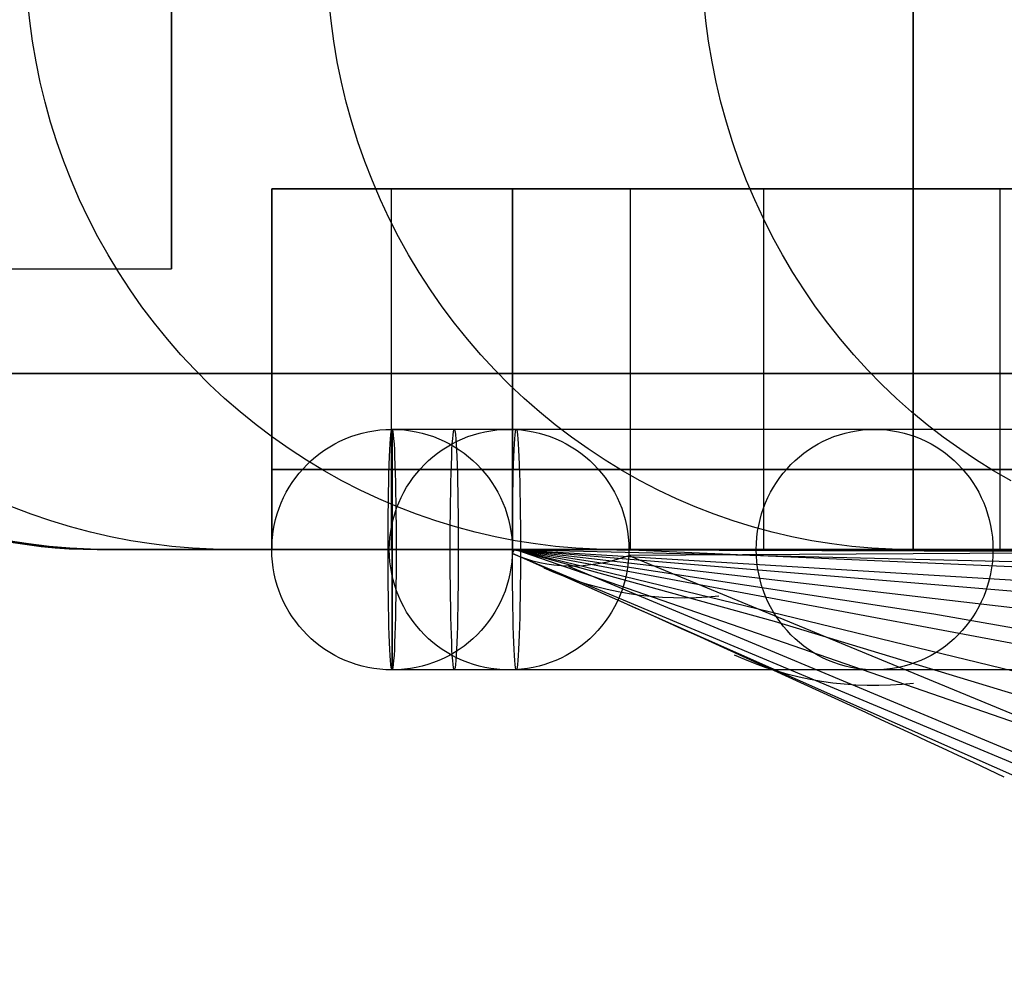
# Model space of a CAD drawing. Extents: x -3378 to 3007, y -425 to 173.
# Tile 128 of 256: x -1842 to -1817, y 48 to 72. Entities that reach past the tile are written whole.
import ezdxf

# ---------------------------------------------------------------- set-up
doc = ezdxf.new("R2010")
doc.units = 0
doc.layers.add('PREDEFINITO', color=7, linetype='CONTINUOUS')

msp = doc.modelspace()

# ---------------------------------------------------------------- linework, layer by layer
at = {"layer": 'PREDEFINITO'}
for p, q in [((-1819.721, 89.001, 1380.834), (-1819.721, 59.001, 1380.834)), ((-1819.721, 59.001, 1820), (-1819.721, 89.001, 1820)), ((-1819.721, 89.001, 2295), (-1819.721, 59.001, 2295)), ((-1819.721, 89.001, 1582.499), (-1819.721, 59.001, 1582.499)), ((-1819.721, 89.001, 2057.5), (-1819.721, 59.001, 2057.5)), ((-1838.225, 82.001, 1837.917), (-1838.225, 66.001, 1837.917)), ((-1838.225, 82.001, 2262), (-1838.225, 66.001, 2262)), ((-1838.225, 82.001, 1413.834), (-1838.225, 66.001, 1413.834)), ((-1841.758, 72.193, 2435.093), (-1841.811, 72.708, 2435.103)), ((-1834.242, 72.193, 2470.926), (-1834.294, 72.708, 2470.938)), ((-1824.892, 72.193, 2506.843), (-1824.944, 72.708, 2506.857)), ((-1841.688, 71.68, 2435.08), (-1841.758, 72.193, 2435.093)), ((-1834.172, 71.68, 2470.909), (-1834.242, 72.193, 2470.926)), ((-1824.824, 71.68, 2506.823), (-1824.892, 72.193, 2506.843)), ((-1841.6, 71.17, 2435.064), (-1841.688, 71.68, 2435.08)), ((-1834.086, 71.17, 2470.889), (-1834.172, 71.68, 2470.909)), ((-1824.738, 71.17, 2506.799), (-1824.824, 71.68, 2506.823)), ((-1841.496, 70.663, 2435.045), (-1841.6, 71.17, 2435.064)), ((-1833.982, 70.663, 2470.865), (-1834.086, 71.17, 2470.889)), ((-1824.636, 70.663, 2506.769), (-1824.738, 71.17, 2506.799)), ((-1841.374, 70.16, 2435.022), (-1841.496, 70.663, 2435.045)), ((-1833.861, 70.16, 2470.836), (-1833.982, 70.663, 2470.865)), ((-1824.517, 70.16, 2506.735), (-1824.636, 70.663, 2506.769)), ((-1841.235, 69.662, 2434.997), (-1841.374, 70.16, 2435.022)), ((-1833.724, 69.662, 2470.804), (-1833.861, 70.16, 2470.836)), ((-1824.381, 69.662, 2506.696), (-1824.517, 70.16, 2506.735)), ((-1841.079, 69.169, 2434.968), (-1841.235, 69.662, 2434.997)), ((-1833.57, 69.169, 2470.768), (-1833.724, 69.662, 2470.804)), ((-1824.229, 69.169, 2506.653), (-1824.381, 69.662, 2506.696)), ((-1840.907, 68.682, 2434.936), (-1841.079, 69.169, 2434.968)), ((-1833.399, 68.682, 2470.728), (-1833.57, 69.169, 2470.768)), ((-1824.06, 68.682, 2506.605), (-1824.229, 69.169, 2506.653)), ((-1840.718, 68.201, 2434.901), (-1840.907, 68.682, 2434.936)), ((-1833.212, 68.201, 2470.684), (-1833.399, 68.682, 2470.728)), ((-1823.876, 68.201, 2506.552), (-1824.06, 68.682, 2506.605)), ((-1840.513, 67.727, 2434.863), (-1840.718, 68.201, 2434.901)), ((-1833.009, 67.727, 2470.636), (-1833.212, 68.201, 2470.684)), ((-1823.675, 67.727, 2506.494), (-1823.876, 68.201, 2506.552)), ((-1835.721, 68.001, 1541), (-1835.721, 68.001, 1364.24)), ((-1829.72, 68.001, 1370.42), (-1835.721, 68.001, 1364.24)), ((-1835.721, 68.001, 1541), (-1829.72, 68.001, 1541)), ((-1835.721, 68.001, 1364.24), (-1835.721, 59.001, 1364.24)), ((-1829.72, 68.001, 2295), (-1835.721, 68.001, 2295)), ((-1835.721, 68.001, 2295), (-1835.721, 59.001, 2295)), ((-1835.721, 68.001, 2114.149), (-1835.721, 59.001, 2114.149)), ((-1829.72, 68.001, 2114.149), (-1835.721, 68.001, 2114.149)), ((-1835.721, 68.001, 2295), (-1835.721, 68.001, 2114.149)), ((-1835.721, 68.001, 2114.149), (-1835.721, 68.001, 1541)), ((-1835.721, 59.001, 1541), (-1835.721, 68.001, 1541)), ((-1829.72, 68.001, 1450.575), (-1835.721, 68.001, 1450.575)), ((-1829.72, 68.001, 2204.575), (-1835.721, 68.001, 2204.575)), ((-1829.72, 68.001, 1827.575), (-1835.721, 68.001, 1827.575)), ((-1835.721, 68.001, 1450.575), (-1835.721, 59.001, 1450.575)), ((-1835.721, 68.001, 2204.575), (-1835.721, 59.001, 2204.575)), ((-1835.721, 68.001, 1827.575), (-1835.721, 59.001, 1827.575)), ((-1826.769, 68.001, 2361.246), (-1832.746, 68.001, 2361.779)), ((-1832.746, 68.001, 2361.779), (-1832.746, 59.001, 2361.779)), ((-1832.72, 68.001, 1541), (-1832.72, 68.001, 1367.324)), ((-1832.72, 68.001, 2295), (-1832.72, 68.001, 2114.149)), ((-1832.72, 68.001, 2114.149), (-1832.72, 68.001, 1541)), ((-1829.72, 68.001, 1541), (-1829.72, 68.001, 1370.42)), ((-1829.72, 68.001, 1541), (-1829.72, 59.001, 1541)), ((-1829.72, 68.001, 2295), (-1829.72, 68.001, 2114.149)), ((-1829.72, 68.001, 2114.149), (-1829.72, 68.001, 1541)), ((-1829.72, 59.001, 1370.42), (-1829.72, 68.001, 1370.42)), ((-1829.72, 59.001, 2295), (-1829.72, 68.001, 2295)), ((-1829.72, 59.001, 2114.149), (-1829.72, 68.001, 2114.149)), ((-1829.72, 59.001, 1450.575), (-1829.72, 68.001, 1450.575)), ((-1829.72, 59.001, 2204.575), (-1829.72, 68.001, 2204.575)), ((-1829.72, 59.001, 1827.575), (-1829.72, 68.001, 1827.575)), ((-1826.769, 59.001, 2361.246), (-1826.769, 68.001, 2361.246)), ((-1817.549, 68.001, 2429.113), (-1823.452, 68.001, 2430.194)), ((-1823.452, 68.001, 2430.194), (-1823.452, 59.001, 2430.194)), ((-1817.549, 59.001, 2429.113), (-1817.549, 68.001, 2429.113)), ((-1840.292, 67.26, 2434.822), (-1840.513, 67.727, 2434.863)), ((-1832.791, 67.26, 2470.585), (-1833.009, 67.727, 2470.636)), ((-1823.459, 67.26, 2506.433), (-1823.675, 67.727, 2506.494)), ((-1840.056, 66.802, 2434.778), (-1840.292, 67.26, 2434.822)), ((-1832.556, 66.802, 2470.53), (-1832.791, 67.26, 2470.585)), ((-1823.228, 66.802, 2506.366), (-1823.459, 67.26, 2506.433)), ((-1839.804, 66.352, 2434.732), (-1840.056, 66.802, 2434.778)), ((-1832.307, 66.352, 2470.471), (-1832.556, 66.802, 2470.53)), ((-1822.982, 66.352, 2506.296), (-1823.228, 66.802, 2506.366)), ((-1839.537, 65.911, 2434.682), (-1839.804, 66.352, 2434.732)), ((-1832.042, 65.911, 2470.409), (-1832.307, 66.352, 2470.471)), ((-1822.72, 65.911, 2506.221), (-1822.982, 66.352, 2506.296)), ((-1852.409, 66.001, 1837.917), (-1838.225, 66.001, 1837.917)), ((-1852.409, 66.001, 2262), (-1838.225, 66.001, 2262)), ((-1852.409, 66.001, 1413.834), (-1838.225, 66.001, 1413.834)), ((-1839.255, 65.48, 2434.63), (-1839.537, 65.911, 2434.682)), ((-1831.763, 65.48, 2470.344), (-1832.042, 65.911, 2470.409)), ((-1822.445, 65.48, 2506.142), (-1822.72, 65.911, 2506.221)), ((-1838.958, 65.059, 2434.575), (-1839.255, 65.48, 2434.63)), ((-1831.47, 65.059, 2470.275), (-1831.763, 65.48, 2470.344)), ((-1822.155, 65.059, 2506.059), (-1822.445, 65.48, 2506.142)), ((-1838.648, 64.649, 2434.518), (-1838.958, 65.059, 2434.575)), ((-1831.162, 64.649, 2470.203), (-1831.47, 65.059, 2470.275)), ((-1821.851, 64.649, 2505.972), (-1822.155, 65.059, 2506.059)), ((-1838.323, 64.249, 2434.458), (-1838.648, 64.649, 2434.518)), ((-1830.841, 64.249, 2470.127), (-1831.162, 64.649, 2470.203)), ((-1821.534, 64.249, 2505.882), (-1821.851, 64.649, 2505.972)), ((-1837.986, 63.862, 2434.395), (-1838.323, 64.249, 2434.458)), ((-1830.507, 63.862, 2470.049), (-1830.841, 64.249, 2470.127)), ((-1821.204, 63.862, 2505.787), (-1821.534, 64.249, 2505.882)), ((-1837.635, 63.486, 2434.33), (-1837.986, 63.862, 2434.395)), ((-1830.16, 63.486, 2469.967), (-1830.507, 63.862, 2470.049)), ((-1820.861, 63.486, 2505.689), (-1821.204, 63.862, 2505.787)), ((-1837.272, 63.123, 2434.263), (-1837.635, 63.486, 2434.33)), ((-1829.8, 63.123, 2469.883), (-1830.16, 63.486, 2469.967)), ((-1820.506, 63.123, 2505.587), (-1820.861, 63.486, 2505.689)), ((-1836.897, 62.773, 2434.194), (-1837.272, 63.123, 2434.263)), ((-1829.429, 62.773, 2469.796), (-1829.8, 63.123, 2469.883)), ((-1820.139, 62.773, 2505.482), (-1820.506, 63.123, 2505.587)), ((-1836.51, 62.437, 2434.122), (-1836.897, 62.773, 2434.194)), ((-1829.046, 62.437, 2469.706), (-1829.429, 62.773, 2469.796)), ((-1819.761, 62.437, 2505.374), (-1820.139, 62.773, 2505.482)), ((-1836.112, 62.114, 2434.049), (-1836.51, 62.437, 2434.122)), ((-1828.651, 62.114, 2469.613), (-1829.046, 62.437, 2469.706)), ((-1819.372, 62.114, 2505.263), (-1819.761, 62.437, 2505.374)), ((-1835.703, 61.805, 2433.973), (-1836.112, 62.114, 2434.049)), ((-1829.619, 62.001, 1368.422), (-1832.72, 62.001, 1368.318)), ((-1832.72, 62.001, 1368.318), (-1832.72, 56.001, 1368.318)), ((-1832.72, 62.001, 2296), (-1832.72, 62.001, 1368.318)), ((-1832.72, 56.001, 1368.318), (-1832.72, 62.001, 1368.318)), ((-1828.247, 61.805, 2469.518), (-1828.651, 62.114, 2469.613)), ((-1818.972, 61.805, 2505.148), (-1819.372, 62.114, 2505.263)), ((-1835.284, 61.511, 2433.895), (-1835.703, 61.805, 2433.973)), ((-1827.832, 61.511, 2469.421), (-1828.247, 61.805, 2469.518)), ((-1818.562, 61.511, 2505.031), (-1818.972, 61.805, 2505.148)), ((-1834.855, 61.232, 2433.816), (-1835.284, 61.511, 2433.895)), ((-1827.407, 61.232, 2469.321), (-1827.832, 61.511, 2469.421)), ((-1818.143, 61.232, 2504.911), (-1818.562, 61.511, 2505.031)), ((-1834.417, 60.968, 2433.735), (-1834.855, 61.232, 2433.816)), ((-1826.974, 60.968, 2469.22), (-1827.407, 61.232, 2469.321)), ((-1817.715, 60.968, 2504.789), (-1818.143, 61.232, 2504.911)), ((-1835.721, 61.001, 1541), (-1835.721, 61.001, 1364.24)), ((-1835.721, 61.001, 2295), (-1835.721, 61.001, 2114.149)), ((-1835.721, 61.001, 2114.149), (-1835.721, 61.001, 1541)), ((-1833.97, 60.719, 2433.652), (-1834.417, 60.968, 2433.735)), ((-1829.72, 61.001, 1541), (-1829.72, 61.001, 1370.42)), ((-1829.72, 61.001, 2295), (-1829.72, 61.001, 2114.149)), ((-1829.72, 61.001, 2114.149), (-1829.72, 61.001, 1541)), ((-1826.531, 60.719, 2469.116), (-1826.974, 60.968, 2469.22)), ((-1817.278, 60.719, 2504.664), (-1817.715, 60.968, 2504.789)), ((-1833.516, 60.486, 2433.568), (-1833.97, 60.719, 2433.652)), ((-1826.081, 60.486, 2469.01), (-1826.531, 60.719, 2469.116)), ((-1833.053, 60.27, 2433.483), (-1833.516, 60.486, 2433.568)), ((-1825.623, 60.27, 2468.903), (-1826.081, 60.486, 2469.01)), ((-1832.583, 60.07, 2433.396), (-1833.053, 60.27, 2433.483)), ((-1825.158, 60.07, 2468.793), (-1825.623, 60.27, 2468.903)), ((-1841.722, 59.886, 2363.295), (-1842.205, 60.07, 2363.338)), ((-1832.107, 59.886, 2433.308), (-1832.583, 60.07, 2433.396)), ((-1824.687, 59.886, 2468.683), (-1825.158, 60.07, 2468.793)), ((-1841.234, 59.719, 2363.251), (-1841.722, 59.886, 2363.295)), ((-1840.74, 59.569, 2363.206), (-1841.234, 59.719, 2363.251)), ((-1831.625, 59.719, 2433.218), (-1832.107, 59.886, 2433.308)), ((-1831.138, 59.569, 2433.128), (-1831.625, 59.719, 2433.218)), ((-1824.21, 59.719, 2468.571), (-1824.687, 59.886, 2468.683)), ((-1823.727, 59.569, 2468.458), (-1824.21, 59.719, 2468.571)), ((-1840.242, 59.437, 2363.161), (-1840.74, 59.569, 2363.206)), ((-1839.739, 59.322, 2363.116), (-1840.242, 59.437, 2363.161)), ((-1830.646, 59.437, 2433.037), (-1831.138, 59.569, 2433.128)), ((-1830.149, 59.322, 2432.945), (-1830.646, 59.437, 2433.037)), ((-1823.24, 59.437, 2468.343), (-1823.727, 59.569, 2468.458)), ((-1822.748, 59.322, 2468.228), (-1823.24, 59.437, 2468.343)), ((-1841.785, 59.144, 2295), (-1842.297, 59.224, 2295)), ((-1842.297, 59.224, 1820), (-1841.785, 59.144, 1820)), ((-1841.785, 59.144, 2057.5), (-1842.297, 59.224, 2057.5)), ((-1839.233, 59.224, 2363.07), (-1839.739, 59.322, 2363.116)), ((-1838.723, 59.144, 2363.024), (-1839.233, 59.224, 2363.07)), ((-1829.649, 59.224, 2432.853), (-1830.149, 59.322, 2432.945)), ((-1829.146, 59.144, 2432.76), (-1829.649, 59.224, 2432.853)), ((-1822.253, 59.224, 2468.112), (-1822.748, 59.322, 2468.228)), ((-1821.755, 59.144, 2467.995), (-1822.253, 59.224, 2468.112)), ((-1841.271, 59.081, 2295), (-1841.785, 59.144, 2295)), ((-1841.785, 59.144, 1820), (-1841.271, 59.081, 1820)), ((-1841.271, 59.081, 2057.5), (-1841.785, 59.144, 2057.5)), ((-1840.755, 59.037, 2295), (-1841.271, 59.081, 2295)), ((-1841.271, 59.081, 1820), (-1840.755, 59.037, 1820)), ((-1840.755, 59.037, 2057.5), (-1841.271, 59.081, 2057.5)), ((-1840.238, 59.01, 2295), (-1840.755, 59.037, 2295)), ((-1840.755, 59.037, 1820), (-1840.238, 59.01, 1820)), ((-1840.238, 59.01, 2057.5), (-1840.755, 59.037, 2057.5)), ((-1839.721, 59.001, 2295), (-1840.238, 59.01, 2295)), ((-1840.238, 59.01, 1820), (-1839.721, 59.001, 1820)), ((-1839.721, 59.001, 2057.5), (-1840.238, 59.01, 2057.5)), ((-1839.721, 59.001, 1820), (-1839.721, 59.001, 1360.149)), ((-1839.721, 59.001, 1820), (-1835.721, 59.001, 1820)), ((-1839.721, 59.001, 2295), (-1839.721, 59.001, 1820)), ((-1835.721, 59.001, 1364.24), (-1839.721, 59.001, 1360.149)), ((-1835.721, 59.001, 2295), (-1839.721, 59.001, 2295)), ((-1835.721, 59.001, 1582.499), (-1839.721, 59.001, 1582.499)), ((-1835.721, 59.001, 2057.5), (-1839.721, 59.001, 2057.5)), ((-1838.211, 59.081, 2362.978), (-1838.723, 59.144, 2363.024)), ((-1837.697, 59.037, 2362.932), (-1838.211, 59.081, 2362.978)), ((-1837.182, 59.01, 2362.885), (-1837.697, 59.037, 2362.932)), ((-1836.667, 59.001, 2362.839), (-1837.182, 59.01, 2362.885)), ((-1832.683, 59.001, 2362.479), (-1836.667, 59.001, 2362.839)), ((-1835.721, 59.001, 1541), (-1835.721, 59.001, 1364.24)), ((-1835.721, 59.001, 1820), (-1835.721, 59.001, 1541)), ((-1835.721, 59.001, 2295), (-1835.721, 59.001, 2114.149)), ((-1835.721, 59.001, 2114.149), (-1835.721, 59.001, 1820)), ((-1835.72, 59.001, 2296), (-1835.72, 59.001, 1368.318)), ((-1829.72, 59.001, 1368.318), (-1835.72, 59.001, 1368.318)), ((-1829.72, 59.001, 1371.42), (-1832.821, 59.001, 1371.316)), ((-1832.821, 59.001, 1371.316), (-1832.619, 59.001, 1365.32)), ((-1829.519, 59.001, 1365.424), (-1832.619, 59.001, 1365.32)), ((-1829.72, 59.001, 2296), (-1829.72, 59.001, 1368.318)), ((-1819.721, 59.001, 1380.834), (-1829.72, 59.001, 1370.42)), ((-1819.721, 59.001, 2295), (-1829.72, 59.001, 2295)), ((-1829.72, 59.001, 1370.42), (-1829.72, 59.001, 1541)), ((-1829.72, 59.001, 1541), (-1829.72, 59.001, 1820)), ((-1829.72, 59.001, 2114.149), (-1829.72, 59.001, 2295)), ((-1829.72, 59.001, 1820), (-1829.72, 59.001, 2114.149)), ((-1829.72, 59.001, 1820), (-1819.721, 59.001, 1820)), ((-1819.721, 59.001, 1582.499), (-1829.72, 59.001, 1582.499)), ((-1819.721, 59.001, 2057.5), (-1829.72, 59.001, 2057.5)), ((-1829.716, 58.902, 1376.799), (-1829.674, 59, 1823.891)), ((-1829.677, 59.003, 2294.478), (-1634.133, 58.357, 2751.302)), ((-1829.676, 59.003, 2160.979), (-1674.612, 55.243, 2531.204)), ((-1829.676, 59.002, 2123.414), (-1796.572, 56.245, 2108.335)), ((-1829.675, 59.001, 2027.773), (-1712.649, 51.882, 2309.743)), ((-1829.674, 59.001, 1889.04), (-1829.55, 59.008, 2309.701)), ((-1829.674, 59, 1823.891), (-1829.674, 59.001, 1889.04)), ((-1829.674, 59.001, 1894.494), (-1750.816, 49.856, 2087.013)), ((-1829.674, 59.001, 1885.921), (-1819.208, 57.396, 1880.644)), ((-1829.673, 58.999, 1761.2), (-1788.084, 51.198, 1864.603)), ((-1829.672, 59.003, 1648.363), (-1823.191, 57.217, 1644.507)), ((-1829.672, 59.001, 1628.04), (-1744.025, 38.212, 1842.249)), ((-1829.666, 59.013, 1494.432), (-1780.311, 41.934, 1621.232)), ((-1829.55, 59.008, 2309.701), (-1829.085, 59.008, 2325.666)), ((-1828.641, 59.081, 2432.666), (-1829.146, 59.144, 2432.76)), ((-1829.085, 59.008, 2325.666), (-1828.277, 59.005, 2341.616)), ((-1828.134, 59.037, 2432.572), (-1828.641, 59.081, 2432.666)), ((-1828.277, 59.005, 2341.616), (-1827.128, 59.001, 2357.55)), ((-1827.625, 59.01, 2432.478), (-1828.134, 59.037, 2432.572)), ((-1827.116, 59.001, 2432.384), (-1827.625, 59.01, 2432.478)), ((-1827.128, 59.001, 2357.55), (-1825.636, 58.998, 2373.455)), ((-1823.183, 59.001, 2431.656), (-1827.116, 59.001, 2432.384)), ((-1826.944, 59.001, 2359.727), (-1759.64, 56.097, 2330.157)), ((-1804.493, 58.984, 1372.693), (-1826.814, 58.851, 1371.493)), ((-1816.748, 59.001, 2361.042), (-1826.706, 59.001, 2361.94)), ((-1825.636, 58.998, 2373.455), (-1823.805, 58.996, 2389.322)), ((-1823.805, 58.996, 2389.322), (-1821.633, 58.995, 2405.147)), ((-1821.255, 59.081, 2467.877), (-1821.755, 59.144, 2467.995)), ((-1821.633, 58.995, 2405.147), (-1819.097, 58.996, 2421.075)), ((-1820.752, 59.037, 2467.759), (-1821.255, 59.081, 2467.877)), ((-1820.249, 59.01, 2467.641), (-1820.752, 59.037, 2467.759)), ((-1819.745, 59.001, 2467.523), (-1820.249, 59.01, 2467.641)), ((-1815.851, 59.001, 2466.609), (-1819.745, 59.001, 2467.523)), ((-1819.721, 59.001, 1820), (-1819.721, 59.001, 1380.834)), ((-1819.721, 59.001, 2295), (-1819.721, 59.001, 1820)), ((-1819.097, 58.996, 2421.075), (-1816.217, 58.998, 2436.945)), ((-1795.242, 43.633, 1457.834), (-1829.716, 58.902, 1376.799)), ((-1829.716, 58.902, 1376.799), (-1753.795, 27.135, 1554.711)), ((-1826.814, 58.851, 1371.493), (-1748.256, 26.439, 1552.223)), ((-1826.814, 58.851, 1371.493), (-1748.256, 26.439, 1552.223)), ((-1828.317, 58.59, 1374.112), (-1751.103, 26.317, 1553.425)), ((-1819.208, 57.396, 1880.644), (-1808.794, 55.572, 1875.319)), ((-1823.191, 57.217, 1644.507), (-1812.596, 53.996, 1638.245)), ((-1829.619, 56.001, 1368.422), (-1832.72, 56.001, 1368.318)), ((-1832.72, 56.001, 2296), (-1832.72, 56.001, 1368.318))]:
    msp.add_line(p, q, dxfattribs=at)
at = {"layer": 'PREDEFINITO', "extrusion": (1, 1.42109e-14, 1.42109e-14)}
for centre in [(74.001, 1837.917, -1838.225), (74.001, 2262, -1838.225), (74.001, 1413.834, -1838.225)]:
    msp.add_circle(centre, 8, dxfattribs=at)
at = {"layer": 'PREDEFINITO', "extrusion": (1.14066e-08, 4.473e-15, 1)}
msp.add_circle((-1832.72, 59.001, 2296), 3, dxfattribs=at)
at = {"layer": 'PREDEFINITO', "extrusion": (1.14066e-08, 1.56055e-13, 1)}
msp.add_circle((-1832.72, 59.001, 1832.159), 3, dxfattribs=at)
at = {"layer": 'PREDEFINITO', "extrusion": (0.088275, 3.46165e-08, 0.996096)}
msp.add_circle((59.002, 2031.165, 2191.283), 3, dxfattribs=at)
at = {"layer": 'PREDEFINITO', "extrusion": (0.999437, 3.91921e-07, 0.033558)}
for centre in [(59.002, 1429.05, -1784.218), (59.002, 1429.05, -1782.667)]:
    msp.add_circle(centre, 3, dxfattribs=at)
at = {"layer": 'PREDEFINITO', "extrusion": (0.178667, 7.00629e-08, 0.98391)}
msp.add_circle((59.002, 2225.485, 2065.253), 3, dxfattribs=at)
at = {"layer": 'PREDEFINITO', "extrusion": (6.66974e-15, -1, 1.59796e-16)}
msp.add_arc((-1854.721, 2115, -68.001), 751, 271.449718, 359.999998, dxfattribs=at)
at = {"layer": 'PREDEFINITO', "extrusion": (5.90642e-15, -1, 9.04049e-16)}
msp.add_arc((-1084.721, 2295, -68.001), 751, 91.449718, 179.999999, dxfattribs=at)
at = {"layer": 'PREDEFINITO', "extrusion": (6.41185e-15, -1, 4.26386e-16)}
msp.add_arc((-1854.721, 2115, -68.001), 748, 271.685444, 359.999998, dxfattribs=at)
at = {"layer": 'PREDEFINITO', "extrusion": (6.59303e-15, -1, 5.1655e-16)}
msp.add_arc((-1084.721, 2295, -68.001), 748, 91.685443, 179.999999, dxfattribs=at)
at = {"layer": 'PREDEFINITO', "extrusion": (7.46701e-15, -1, 1.08429e-16)}
msp.add_arc((-1854.721, 2115, -68.001), 744.999, 271.923096, 359.999997, dxfattribs=at)
at = {"layer": 'PREDEFINITO', "extrusion": (7.60703e-15, -1, -3.3234e-16)}
msp.add_arc((-1084.721, 2295, -68.001), 744.999, 91.923094, 180, dxfattribs=at)
at = {"layer": 'PREDEFINITO', "extrusion": (0.713764, 0.010753, -0.700303)}
msp.add_arc((113.295, -316.828, -2265.009), 26.59, 179.634, 214.0284, dxfattribs=at)
at = {"layer": 'PREDEFINITO', "extrusion": (8.21968e-15, -1, -1.10057e-15)}
msp.add_arc((-1854.721, 2115, -63.394), 765.607, 270.328796, 359.999998, dxfattribs=at)
at = {"layer": 'PREDEFINITO', "extrusion": (6.51801e-15, -1, 9.4403e-16)}
msp.add_arc((-1084.72, 2295, -63.394), 765.607, 90.328797, 179.999997, dxfattribs=at)
at = {"layer": 'PREDEFINITO', "extrusion": (-0.999437, -3.91921e-07, -0.033558)}
for start, end in [(90, 270), (270, 90)]:
    msp.add_arc((-59.002, 1429.05, 1785.769), 3, start, end, dxfattribs=at)
at = {"layer": 'PREDEFINITO', "extrusion": (-1.14065e-08, 3.34226e-14, -1)}
msp.add_arc((1832.72, 59.001, -1368.318), 3, 360, 180, dxfattribs=at)
at = {"layer": 'PREDEFINITO', "extrusion": (3.92142e-07, -1, 7.84604e-16)}
msp.add_arc((-1084.721, 2296, -62.002), 747.999, 91.923078, 180.000014, dxfattribs=at)
at = {"layer": 'PREDEFINITO', "extrusion": (-3.92142e-07, 1, -6.99106e-16)}
msp.add_arc((1854.72, 2116, 62.002), 747.999, 179.999975, 268.076932, dxfattribs=at)
at = {"layer": 'PREDEFINITO', "extrusion": (6.89042e-15, -1, 2.19103e-16)}
msp.add_arc((-1854.721, 2115, -61.001), 751, 271.449718, 359.999998, dxfattribs=at)
at = {"layer": 'PREDEFINITO', "extrusion": (6.731e-15, -1, 2.7043e-16)}
msp.add_arc((-1084.721, 2295, -61.001), 751, 91.449718, 179.999999, dxfattribs=at)
at = {"layer": 'PREDEFINITO', "extrusion": (6.78964e-15, -1, 6.68009e-17)}
msp.add_arc((-1854.721, 2115, -61.001), 744.999, 271.923096, 359.999997, dxfattribs=at)
at = {"layer": 'PREDEFINITO', "extrusion": (7.47023e-15, -1, -1.80977e-16)}
msp.add_arc((-1084.721, 2295, -61.001), 744.999, 91.923094, 180, dxfattribs=at)
at = {"layer": 'PREDEFINITO', "extrusion": (7.57225e-15, -1, -3.63504e-16)}
msp.add_arc((-1854.721, 2115, -59.001), 755, 271.138407, 359.999998, dxfattribs=at)
at = {"layer": 'PREDEFINITO', "extrusion": (7.36534e-15, -1, -2.92448e-16)}
msp.add_arc((-1084.72, 2295, -59.001), 755, 91.138411, 179.999994, dxfattribs=at)
at = {"layer": 'PREDEFINITO', "extrusion": (7.47341e-15, -1, -1.8072e-17)}
msp.add_arc((-1854.721, 2115, -59.001), 751, 271.449718, 359.999998, dxfattribs=at)
at = {"layer": 'PREDEFINITO', "extrusion": (7.33851e-15, -1, 4.16315e-16)}
msp.add_arc((-1084.721, 2295, -59.001), 751, 91.449717, 179.999999, dxfattribs=at)
at = {"layer": 'PREDEFINITO', "extrusion": (-1.14066e-08, -8.02642e-14, -1)}
msp.add_arc((1832.72, 59.001, -1368.318), 3, 180, 360, dxfattribs=at)
at = {"layer": 'PREDEFINITO', "extrusion": (3.92142e-07, -1, 1.47768e-15)}
msp.add_arc((-1084.721, 2296, -59.002), 750.999, 91.923078, 180.000014, dxfattribs=at)
at = {"layer": 'PREDEFINITO', "extrusion": (-3.92142e-07, 1, 9.57753e-16)}
msp.add_arc((1854.72, 2116, 59.002), 744.999, 179.999975, 268.076932, dxfattribs=at)
at = {"layer": 'PREDEFINITO', "extrusion": (3.92142e-07, -1, 8.69703e-16)}
msp.add_arc((-1084.721, 2296, -59.002), 744.999, 91.923078, 180.000014, dxfattribs=at)
at = {"layer": 'PREDEFINITO', "extrusion": (-6.66219e-15, 1, -8.86679e-16)}
msp.add_arc((1854.721, 2115, 59.001), 744.999, 180.000002, 268.076906, dxfattribs=at)
at = {"layer": 'PREDEFINITO', "extrusion": (-8.05229e-15, 1, 4.57529e-16)}
msp.add_arc((1084.721, 2295, 59.001), 744.999, 360, 88.076908, dxfattribs=at)
at = {"layer": 'PREDEFINITO', "extrusion": (-3.92142e-07, 1, -6.04289e-16)}
msp.add_arc((1854.72, 2116, 59.002), 750.999, 179.999975, 268.076932, dxfattribs=at)
at = {"layer": 'PREDEFINITO', "extrusion": (7.3566e-15, -1, 1.08936e-16)}
msp.add_arc((-1854.72, 2115, -59.001), 735, 272.729396, 0.000003, dxfattribs=at)
at = {"layer": 'PREDEFINITO', "extrusion": (7.72548e-15, -1, -4.16992e-16)}
msp.add_arc((-1084.721, 2295, -59.001), 735, 92.729402, 179.999996, dxfattribs=at)
at = {"layer": 'PREDEFINITO', "extrusion": (-0.856822, 0.210908, -0.470504)}
msp.add_arc((364.467, 2056.082, 932.374), 15.732, 342.8025, 4.9671, dxfattribs=at)
at = {"layer": 'PREDEFINITO', "extrusion": (-0.51634, -0.720406, -0.463044)}
msp.add_arc((-1399.28, 1989.681, 249.115), 294.517, 245.48391, 248.27649, dxfattribs=at)
at = {"layer": 'PREDEFINITO', "extrusion": (-0.387025, 0.177278, -0.904867)}
msp.add_arc((698.423, 2113.556, -529.278), 10, 331.8982, 359.9737, dxfattribs=at)
at = {"layer": 'PREDEFINITO', "extrusion": (-0.387238, 0.176109, -0.905004)}
msp.add_arc((693.862, 2115.088, -541.503), 10, 331.5807, 0.3514, dxfattribs=at)
at = {"layer": 'PREDEFINITO', "extrusion": (3.92142e-07, -1, 8.46069e-16)}
msp.add_arc((-1084.721, 2296, -56.002), 747.999, 91.923078, 180.000014, dxfattribs=at)
at = {"layer": 'PREDEFINITO', "extrusion": (-3.92142e-07, 1, -5.67174e-16)}
msp.add_arc((1854.72, 2116, 56.002), 747.999, 179.999975, 268.076932, dxfattribs=at)

doc.saveas('drawing.dxf')
